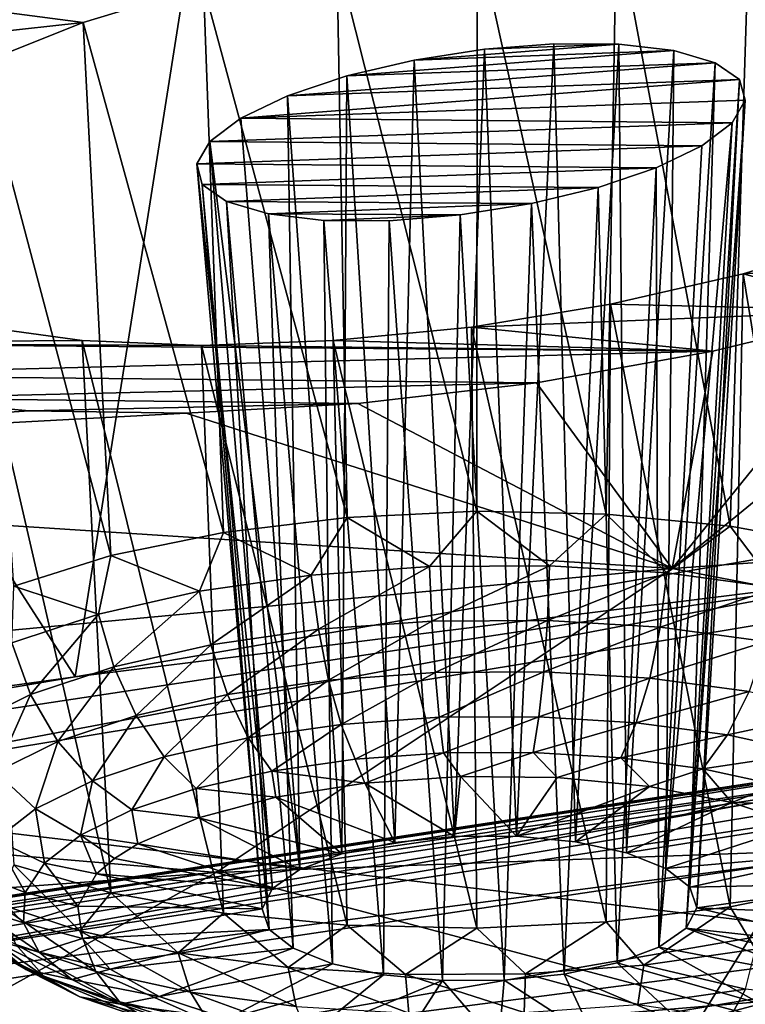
# Model space of a CAD drawing. Header units: metres. Extents: x -106 to 264, y -111 to 81.
# Tile 156 of 256: x 225.1 to 226.77, y -2.89 to -0.63. Entities that reach past the tile are written whole.
import ezdxf

# ---------------------------------------------------------------- set-up
doc = ezdxf.new("R2010")
doc.units = ezdxf.units.M
doc.layers.add('solid_20422013', color=7, linetype='CONTINUOUS')

msp = doc.modelspace()

# ---------------------------------------------------------------- linework, layer by layer
at = {"layer": 'solid_20422013'}
for points in [[(229.982254, 4.295594, 246.736923), (226.113052, 3.487961, 248.982224), (229.857941, -1.339453, 253.813431)], [(226.113052, 3.487961, 248.982224), (222.055222, 2.794647, 250.909988), (225.224579, -2.14001, 256.037048)], [(226.113052, 3.487961, 248.982224), (225.224579, -2.14001, 256.037048), (229.857941, -1.339453, 253.813431)], [(222.055222, 2.794647, 250.909988), (220.405807, -2.803191, 257.87912), (225.224579, -2.14001, 256.037048)], [(226.44574, -1.766056, 205.069519), (226.14856, -0.429081, 205.412811), (226.46933, -0.397801, 205.461548)], [(226.730392, -1.793454, 205.157959), (226.44574, -1.766056, 205.069519), (226.46933, -0.397801, 205.461548)], [(226.730392, -1.793454, 205.157959), (226.46933, -0.397801, 205.461548), (226.774582, -0.386987, 205.573364)], [(226.989609, -1.840303, 205.300156), (226.730392, -1.793454, 205.157959), (226.774582, -0.386987, 205.573364)], [(226.148071, -1.759307, 205.038696), (225.826233, -0.481771, 205.429382), (226.14856, -0.429081, 205.412811)], [(226.44574, -1.766056, 205.069519), (226.148071, -1.759307, 205.038696), (226.14856, -0.429081, 205.412811)], [(225.850403, -1.773501, 205.066849), (225.519821, -0.551353, 205.51062), (225.826233, -0.481771, 205.429382)], [(226.148071, -1.759307, 205.038696), (225.850403, -1.773501, 205.066849), (225.826233, -0.481771, 205.429382)], [(225.519821, -0.551353, 205.51062), (225.24324, -0.635343, 205.651154), (224.884796, -0.588306, 205.3452)], [(225.56575, -1.808018, 205.152756), (225.24324, -0.635343, 205.651154), (225.519821, -0.551353, 205.51062)], [(225.850403, -1.773501, 205.066849), (225.56575, -1.808018, 205.152756), (225.519821, -0.551353, 205.51062)], [(225.24324, -0.635343, 205.651154), (224.614471, -0.704457, 205.593369), (224.884796, -0.588306, 205.3452)], [(225.24324, -0.635343, 205.651154), (225.006729, -0.729692, 205.844681), (224.614471, -0.704457, 205.593369)], [(225.306534, -1.861349, 205.292633), (225.006729, -0.729692, 205.844681), (225.24324, -0.635343, 205.651154)], [(225.56575, -1.808018, 205.152756), (225.306534, -1.861349, 205.292633), (225.24324, -0.635343, 205.651154)], [(226.601196, -0.699816, 206.483963), (225.849258, -0.758348, 206.317017), (226.004349, -0.721806, 206.271912)], [(226.696075, -0.727804, 206.619217), (225.849258, -0.758348, 206.317017), (226.601196, -0.699816, 206.483963)], [(226.474442, -0.685016, 206.375809), (226.004349, -0.721806, 206.271912), (226.165817, -0.696648, 206.267136)], [(226.601196, -0.699816, 206.483963), (226.004349, -0.721806, 206.271912), (226.474442, -0.685016, 206.375809)], [(226.165817, -0.696648, 206.267136), (226.004349, -0.721806, 206.271912), (226.097168, -2.506812, 205.765533)], [(226.165817, -0.696648, 206.267136), (226.097168, -2.506812, 205.765533), (226.23941, -2.506394, 205.770004)], [(226.325348, -0.684077, 206.302063), (226.165817, -0.696648, 206.267136), (226.23941, -2.506394, 205.770004)], [(226.474442, -0.685016, 206.375809), (226.165817, -0.696648, 206.267136), (226.325348, -0.684077, 206.302063)], [(226.325348, -0.684077, 206.302063), (226.23941, -2.506394, 205.770004), (226.374756, -2.519419, 205.812042)], [(226.474442, -0.685016, 206.375809), (226.325348, -0.684077, 206.302063), (226.374756, -2.519419, 205.812042)], [(226.474442, -0.685016, 206.375809), (226.374756, -2.519419, 205.812042), (226.492218, -2.544835, 205.888275)], [(226.601196, -0.699816, 206.483963), (226.474442, -0.685016, 206.375809), (226.492218, -2.544835, 205.888275)], [(226.601196, -0.699816, 206.483963), (226.492218, -2.544835, 205.888275), (226.582291, -2.58058, 205.992493)], [(226.696075, -0.727804, 206.619217), (226.601196, -0.699816, 206.483963), (226.582291, -2.58058, 205.992493)], [(226.004349, -0.721806, 206.271912), (225.849258, -0.758348, 206.317017), (225.959549, -2.520641, 205.799011)], [(226.004349, -0.721806, 206.271912), (225.959549, -2.520641, 205.799011), (226.097168, -2.506812, 205.765533)], [(225.306534, -1.861349, 205.292633), (225.084091, -1.931164, 205.480377), (225.006729, -0.729692, 205.844681)], [(226.696075, -0.727804, 206.619217), (225.712952, -0.80409, 206.400009), (225.849258, -0.758348, 206.317017)], [(226.752014, -0.766671, 206.771988), (225.712952, -0.80409, 206.400009), (226.696075, -0.727804, 206.619217)], [(226.696075, -0.727804, 206.619217), (226.582291, -2.58058, 205.992493), (226.63768, -2.62376, 206.116272)], [(226.752014, -0.766671, 206.771988), (226.696075, -0.727804, 206.619217), (226.63768, -2.62376, 206.116272)], [(226.752014, -0.766671, 206.771988), (225.60553, -0.855087, 206.515167), (225.712952, -0.80409, 206.400009)], [(226.765076, -0.814136, 206.930679), (225.60553, -0.855087, 206.515167), (226.752014, -0.766671, 206.771988)], [(225.849258, -0.758348, 206.317017), (225.712952, -0.80409, 206.400009), (225.837677, -2.546761, 205.867722)], [(225.849258, -0.758348, 206.317017), (225.837677, -2.546761, 205.867722), (225.959549, -2.520641, 205.799011)], [(226.752014, -0.766671, 206.771988), (226.63768, -2.62376, 206.116272), (226.6539, -2.670876, 206.249573)], [(226.765076, -0.814136, 206.930679), (226.752014, -0.766671, 206.771988), (226.6539, -2.670876, 206.249573)], [(225.712952, -0.80409, 206.400009), (225.60553, -0.855087, 206.515167), (225.741455, -2.583055, 205.966095)], [(226.734955, -0.865895, 207.084824), (225.60553, -0.855087, 206.515167), (226.765076, -0.814136, 206.930679)], [(225.712952, -0.80409, 206.400009), (225.741455, -2.583055, 205.966095), (225.837677, -2.546761, 205.867722)], [(226.765076, -0.814136, 206.930679), (226.6539, -2.670876, 206.249573), (226.629623, -2.718111, 206.381607)], [(226.734955, -0.865895, 207.084824), (226.765076, -0.814136, 206.930679), (226.629623, -2.718111, 206.381607)], [(225.60553, -0.855087, 206.515167), (225.534225, -0.909034, 206.654633), (225.741455, -2.583055, 205.966095)], [(226.734955, -0.865895, 207.084824), (225.534225, -0.909034, 206.654633), (225.60553, -0.855087, 206.515167)], [(226.665192, -0.918911, 207.222015), (225.534225, -0.909034, 206.654633), (226.734955, -0.865895, 207.084824)], [(226.734955, -0.865895, 207.084824), (226.629623, -2.718111, 206.381607), (226.566833, -2.761638, 206.501678)], [(226.665192, -0.918911, 207.222015), (226.734955, -0.865895, 207.084824), (226.566833, -2.761638, 206.501678)], [(225.504166, -0.960383, 206.807129), (225.678665, -2.626582, 206.086166), (225.534225, -0.909034, 206.654633)], [(226.665192, -0.918911, 207.222015), (225.504166, -0.960383, 206.807129), (225.534225, -0.909034, 206.654633)], [(226.665192, -0.918911, 207.222015), (226.560089, -0.96939, 207.336258), (225.504166, -0.960383, 206.807129)], [(225.534225, -0.909034, 206.654633), (225.678665, -2.626582, 206.086166), (225.741455, -2.583055, 205.966095)], [(226.665192, -0.918911, 207.222015), (226.566833, -2.761638, 206.501678), (226.560089, -0.96939, 207.336258)], [(225.504166, -0.960383, 206.807129), (225.654388, -2.673817, 206.218201), (225.678665, -2.626582, 206.086166)], [(225.516739, -1.007804, 206.965454), (225.654388, -2.673817, 206.218201), (225.504166, -0.960383, 206.807129)], [(226.560089, -0.96939, 207.336258), (225.516739, -1.007804, 206.965454), (225.504166, -0.960383, 206.807129)], [(226.560089, -0.96939, 207.336258), (226.426743, -1.014807, 207.419327), (225.516739, -1.007804, 206.965454)], [(226.560089, -0.96939, 207.336258), (226.470612, -2.797932, 206.600052), (226.426743, -1.014807, 207.419327)], [(226.560089, -0.96939, 207.336258), (226.566833, -2.761638, 206.501678), (226.470612, -2.797932, 206.600052)], [(225.516739, -1.007804, 206.965454), (225.670609, -2.720933, 206.351501), (225.654388, -2.673817, 206.218201)], [(225.572906, -1.047192, 207.119843), (225.670609, -2.720933, 206.351501), (225.516739, -1.007804, 206.965454)], [(226.426743, -1.014807, 207.419327), (225.572906, -1.047192, 207.119843), (225.516739, -1.007804, 206.965454)], [(226.426743, -1.014807, 207.419327), (226.273438, -1.051715, 207.466049), (225.572906, -1.047192, 207.119843)], [(226.426743, -1.014807, 207.419327), (226.348755, -2.824052, 206.668762), (226.273438, -1.051715, 207.466049)], [(226.426743, -1.014807, 207.419327), (226.470612, -2.797932, 206.600052), (226.348755, -2.824052, 206.668762)], [(225.572906, -1.047192, 207.119843), (225.725998, -2.764113, 206.475281), (225.670609, -2.720933, 206.351501)], [(225.669174, -1.075627, 207.256668), (225.725998, -2.764113, 206.475281), (225.572906, -1.047192, 207.119843)], [(226.273438, -1.051715, 207.466049), (225.669174, -1.075627, 207.256668), (225.572906, -1.047192, 207.119843)], [(226.273438, -1.051715, 207.466049), (226.109573, -1.077923, 207.472733), (225.669174, -1.075627, 207.256668)], [(226.273438, -1.051715, 207.466049), (226.211121, -2.837881, 206.70224), (226.109573, -1.077923, 207.472733)], [(226.273438, -1.051715, 207.466049), (226.348755, -2.824052, 206.668762), (226.211121, -2.837881, 206.70224)], [(225.669174, -1.075627, 207.256668), (225.816086, -2.799858, 206.579498), (225.725998, -2.764113, 206.475281)], [(225.796646, -1.090377, 207.364777), (225.816086, -2.799858, 206.579498), (225.669174, -1.075627, 207.256668)], [(226.109573, -1.077923, 207.472733), (225.796646, -1.090377, 207.364777), (225.669174, -1.075627, 207.256668)], [(226.109573, -1.077923, 207.472733), (225.946762, -1.091119, 207.438278), (225.796646, -1.090377, 207.364777)], [(226.109573, -1.077923, 207.472733), (226.068878, -2.838299, 206.697769), (225.946762, -1.091119, 207.438278)], [(226.109573, -1.077923, 207.472733), (226.211121, -2.837881, 206.70224), (226.068878, -2.838299, 206.697769)], [(225.796646, -1.090377, 207.364777), (225.933548, -2.825274, 206.655716), (225.816086, -2.799858, 206.579498)], [(225.946762, -1.091119, 207.438278), (225.933548, -2.825274, 206.655716), (225.796646, -1.090377, 207.364777)], [(225.946762, -1.091119, 207.438278), (226.068878, -2.838299, 206.697769), (225.933548, -2.825274, 206.655716)], [(226.760727, -1.213538, 208.23909), (227.038345, -1.128996, 208.098969), (227.4841, -1.165547, 208.450104)], [(226.989532, -2.615662, 207.483307), (227.038345, -1.128996, 208.098969), (226.760727, -1.213538, 208.23909)], [(226.597443, -1.890571, 210.461258), (227.4841, -1.165547, 208.450104), (230.67099, -1.603779, 211.822327)], [(227.07753, -1.29793, 208.683121), (227.4841, -1.165547, 208.450104), (226.597443, -1.890571, 210.461258)], [(226.760727, -1.213538, 208.23909), (227.4841, -1.165547, 208.450104), (227.07753, -1.29793, 208.683121)], [(226.45517, -1.283112, 208.319366), (226.760727, -1.213538, 208.23909), (227.07753, -1.29793, 208.683121)], [(226.730316, -2.668993, 207.623184), (226.760727, -1.213538, 208.23909), (226.45517, -1.283112, 208.319366)], [(226.730316, -2.668993, 207.623184), (226.989532, -2.615662, 207.483307), (226.760727, -1.213538, 208.23909)], [(226.135483, -1.335661, 208.335358), (226.45517, -1.283112, 208.319366), (227.07753, -1.29793, 208.683121)], [(226.445663, -2.70351, 207.709076), (226.45517, -1.283112, 208.319366), (226.135483, -1.335661, 208.335358)], [(226.445663, -2.70351, 207.709076), (226.730316, -2.668993, 207.623184), (226.45517, -1.283112, 208.319366)], [(226.135483, -1.335661, 208.335358), (227.07753, -1.29793, 208.683121), (226.69101, -1.391233, 208.799423)], [(226.69101, -1.391233, 208.799423), (227.07753, -1.29793, 208.683121), (226.597443, -1.890571, 210.461258)], [(225.00592, -1.334706, 207.797302), (225.241013, -1.366377, 208.012115), (224.34874, -1.373067, 207.626846)], [(225.306458, -2.636708, 207.475784), (225.241013, -1.366377, 208.012115), (225.00592, -1.334706, 207.797302)], [(225.084045, -2.572456, 207.286041), (225.306458, -2.636708, 207.475784), (225.00592, -1.334706, 207.797302)], [(225.817719, -1.366965, 208.28743), (226.135483, -1.335661, 208.335358), (226.69101, -1.391233, 208.799423)], [(226.147995, -2.717704, 207.737228), (226.135483, -1.335661, 208.335358), (225.817719, -1.366965, 208.28743)], [(226.147995, -2.717704, 207.737228), (226.445663, -2.70351, 207.709076), (226.135483, -1.335661, 208.335358)], [(229.857941, -1.339453, 253.813431), (225.224579, -2.14001, 256.037048), (227.097595, -1.907118, 255.256561)], [(225.241013, -1.366377, 208.012115), (225.515564, -1.377965, 208.177719), (224.34874, -1.373067, 207.626846)], [(224.34874, -1.373067, 207.626846), (226.69101, -1.391233, 208.799423), (224.544907, -1.44595, 207.954605)], [(225.515564, -1.377965, 208.177719), (226.69101, -1.391233, 208.799423), (224.34874, -1.373067, 207.626846)], [(225.565674, -2.683557, 207.617981), (225.515564, -1.377965, 208.177719), (225.241013, -1.366377, 208.012115)], [(225.306458, -2.636708, 207.475784), (225.565674, -2.683557, 207.617981), (225.241013, -1.366377, 208.012115)], [(225.515564, -1.377965, 208.177719), (225.817719, -1.366965, 208.28743), (226.69101, -1.391233, 208.799423)], [(225.850327, -2.710955, 207.706406), (225.817719, -1.366965, 208.28743), (225.515564, -1.377965, 208.177719)], [(225.565674, -2.683557, 207.617981), (225.850327, -2.710955, 207.706406), (225.515564, -1.377965, 208.177719)], [(225.850327, -2.710955, 207.706406), (226.147995, -2.717704, 207.737228), (225.817719, -1.366965, 208.28743)], [(224.544907, -1.44595, 207.954605), (226.69101, -1.391233, 208.799423), (226.28511, -1.463678, 208.83931)], [(226.28511, -1.463678, 208.83931), (226.69101, -1.391233, 208.799423), (226.597443, -1.890571, 210.461258)], [(224.544907, -1.44595, 207.954605), (226.28511, -1.463678, 208.83931), (224.802277, -1.498894, 208.247238)], [(224.802277, -1.498894, 208.247238), (226.28511, -1.463678, 208.83931), (225.874863, -1.51129, 208.797119)], [(225.874863, -1.51129, 208.797119), (226.28511, -1.463678, 208.83931), (226.597443, -1.890571, 210.461258)], [(224.802277, -1.498894, 208.247238), (225.118835, -1.528435, 208.49263), (223.082336, -1.663555, 208.036484)], [(224.802277, -1.498894, 208.247238), (225.874863, -1.51129, 208.797119), (225.118835, -1.528435, 208.49263)], [(225.118835, -1.528435, 208.49263), (225.874863, -1.51129, 208.797119), (225.479599, -1.533599, 208.680878)], [(225.479599, -1.533599, 208.680878), (225.874863, -1.51129, 208.797119), (226.597443, -1.890571, 210.461258)], [(225.118835, -1.528435, 208.49263), (225.479599, -1.533599, 208.680878), (223.082336, -1.663555, 208.036484)], [(225.479599, -1.533599, 208.680878), (226.597443, -1.890571, 210.461258), (223.082336, -1.663555, 208.036484)], [(226.597443, -1.890571, 210.461258), (230.67099, -1.603779, 211.822327), (229.458374, -2.447393, 214.165588)], [(222.18161, -2.303173, 209.81311), (223.082336, -1.663555, 208.036484), (226.597443, -1.890571, 210.461258)], [(224.389587, -2.418273, 256.486542), (227.702652, -2.811201, 254.673203), (228.899002, -1.672771, 254.415833)], [(224.389587, -2.418273, 256.486542), (228.899002, -1.672771, 254.415833), (227.097595, -1.907118, 255.256561)], [(226.039276, -1.88638, 205.023758), (225.850403, -1.773501, 205.066849), (226.148071, -1.759307, 205.038696)], [(226.315155, -1.884743, 205.030106), (226.039276, -1.88638, 205.023758), (226.148071, -1.759307, 205.038696)], [(226.315155, -1.884743, 205.030106), (226.148071, -1.759307, 205.038696), (226.44574, -1.766056, 205.069519)], [(225.767624, -1.906013, 205.068268), (225.56575, -1.808018, 205.152756), (225.850403, -1.773501, 205.066849)], [(226.039276, -1.88638, 205.023758), (225.767624, -1.906013, 205.068268), (225.850403, -1.773501, 205.066849)], [(226.584671, -1.901166, 205.087036), (226.315155, -1.884743, 205.030106), (226.44574, -1.766056, 205.069519)], [(226.584671, -1.901166, 205.087036), (226.44574, -1.766056, 205.069519), (226.730392, -1.793454, 205.157959)], [(225.510666, -1.942887, 205.161896), (225.306534, -1.861349, 205.292633), (225.56575, -1.808018, 205.152756)], [(225.767624, -1.906013, 205.068268), (225.510666, -1.942887, 205.161896), (225.56575, -1.808018, 205.152756)], [(226.837479, -1.935017, 205.192383), (226.584671, -1.901166, 205.087036), (226.730392, -1.793454, 205.157959)], [(226.837479, -1.935017, 205.192383), (226.730392, -1.793454, 205.157959), (226.989609, -1.840303, 205.300156)], [(225.278275, -1.995587, 205.301056), (225.084091, -1.931164, 205.480377), (225.306534, -1.861349, 205.292633)], [(225.510666, -1.942887, 205.161896), (225.278275, -1.995587, 205.301056), (225.306534, -1.861349, 205.292633)], [(222.18161, -2.303173, 209.81311), (226.597443, -1.890571, 210.461258), (225.548752, -2.589958, 212.40387)], [(225.548752, -2.589958, 212.40387), (226.597443, -1.890571, 210.461258), (229.458374, -2.447393, 214.165588)], [(225.78392, -2.030699, 205.079575), (225.767624, -1.906013, 205.068268), (226.039276, -1.88638, 205.023758)], [(226.045059, -2.011825, 205.036789), (225.78392, -2.030699, 205.079575), (226.039276, -1.88638, 205.023758)], [(226.045059, -2.011825, 205.036789), (226.039276, -1.88638, 205.023758), (226.315155, -1.884743, 205.030106)], [(226.310272, -2.010252, 205.042877), (226.045059, -2.011825, 205.036789), (226.315155, -1.884743, 205.030106)], [(226.310272, -2.010252, 205.042877), (226.315155, -1.884743, 205.030106), (226.584671, -1.901166, 205.087036)], [(226.569366, -2.02604, 205.097626), (226.310272, -2.010252, 205.042877), (226.584671, -1.901166, 205.087036)], [(226.569366, -2.02604, 205.097626), (226.584671, -1.901166, 205.087036), (226.837479, -1.935017, 205.192383)], [(224.389587, -2.418273, 256.486542), (227.097595, -1.907118, 255.256561), (222.436707, -2.612883, 257.216919)], [(225.224579, -2.14001, 256.037048), (222.436707, -2.612883, 257.216919), (227.097595, -1.907118, 255.256561)], [(225.536896, -2.066148, 205.169586), (225.510666, -1.942887, 205.161896), (225.767624, -1.906013, 205.068268)], [(225.78392, -2.030699, 205.079575), (225.536896, -2.066148, 205.169586), (225.767624, -1.906013, 205.068268)], [(225.278275, -1.995587, 205.301056), (225.079361, -2.062085, 205.480408), (225.084091, -1.931164, 205.480377)], [(225.313477, -2.11681, 205.30336), (225.278275, -1.995587, 205.301056), (225.510666, -1.942887, 205.161896)], [(225.536896, -2.066148, 205.169586), (225.313477, -2.11681, 205.30336), (225.510666, -1.942887, 205.161896)], [(226.812408, -2.058582, 205.198883), (226.569366, -2.02604, 205.097626), (226.837479, -1.935017, 205.192383)], [(225.122253, -2.180737, 205.475769), (225.079361, -2.062085, 205.480408), (225.278275, -1.995587, 205.301056)], [(225.313477, -2.11681, 205.30336), (225.122253, -2.180737, 205.475769), (225.278275, -1.995587, 205.301056)], [(225.807236, -2.147659, 205.120987), (225.78392, -2.030699, 205.079575), (226.045059, -2.011825, 205.036789)], [(226.052704, -2.129918, 205.08078), (225.807236, -2.147659, 205.120987), (226.045059, -2.011825, 205.036789)], [(226.052704, -2.129918, 205.08078), (226.045059, -2.011825, 205.036789), (226.310272, -2.010252, 205.042877)], [(226.302002, -2.128439, 205.086502), (226.052704, -2.129918, 205.08078), (226.310272, -2.010252, 205.042877)], [(226.302002, -2.128439, 205.086502), (226.310272, -2.010252, 205.042877), (226.569366, -2.02604, 205.097626)], [(225.575043, -2.18098, 205.205597), (225.536896, -2.066148, 205.169586), (225.78392, -2.030699, 205.079575)], [(225.807236, -2.147659, 205.120987), (225.575043, -2.18098, 205.205597), (225.78392, -2.030699, 205.079575)], [(226.545563, -2.143279, 205.137955), (226.302002, -2.128439, 205.086502), (226.569366, -2.02604, 205.097626)], [(226.545563, -2.143279, 205.137955), (226.569366, -2.02604, 205.097626), (226.812408, -2.058582, 205.198883)], [(229.211319, -2.059223, 254.846924), (224.653595, -2.813278, 256.941376), (227.998611, -3.594826, 256.938751)], [(227.403427, -2.318451, 255.638397), (224.653595, -2.813278, 256.941376), (229.211319, -2.059223, 254.846924)], [(226.774002, -2.173868, 205.233154), (226.545563, -2.143279, 205.137955), (226.812408, -2.058582, 205.198883)], [(225.122253, -2.180737, 205.475769), (224.970566, -2.255475, 205.680191), (225.079361, -2.062085, 205.480408)], [(225.365036, -2.228601, 205.331345), (225.313477, -2.11681, 205.30336), (225.536896, -2.066148, 205.169586)], [(225.575043, -2.18098, 205.205597), (225.365036, -2.228601, 205.331345), (225.536896, -2.066148, 205.169586)], [(225.185287, -2.288692, 205.493408), (225.122253, -2.180737, 205.475769), (225.313477, -2.11681, 205.30336)], [(225.365036, -2.228601, 205.331345), (225.185287, -2.288692, 205.493408), (225.313477, -2.11681, 205.30336)], [(225.224579, -2.14001, 256.037048), (220.405807, -2.803191, 257.87912), (222.436707, -2.612883, 257.216919)], [(225.622696, -2.280063, 205.267654), (225.575043, -2.18098, 205.205597), (225.807236, -2.147659, 205.120987)], [(225.836121, -2.249436, 205.189896), (225.622696, -2.280063, 205.267654), (225.807236, -2.147659, 205.120987)], [(225.836121, -2.249436, 205.189896), (225.807236, -2.147659, 205.120987), (226.052704, -2.129918, 205.08078)], [(226.061737, -2.23313, 205.152924), (225.836121, -2.249436, 205.189896), (226.052704, -2.129918, 205.08078)], [(226.061737, -2.23313, 205.152924), (226.052704, -2.129918, 205.08078), (226.302002, -2.128439, 205.086502)], [(226.290894, -2.23177, 205.158188), (226.061737, -2.23313, 205.152924), (226.302002, -2.128439, 205.086502)], [(226.290894, -2.23177, 205.158188), (226.302002, -2.128439, 205.086502), (226.545563, -2.143279, 205.137955)], [(226.51474, -2.24541, 205.205475), (226.290894, -2.23177, 205.158188), (226.545563, -2.143279, 205.137955)], [(226.51474, -2.24541, 205.205475), (226.545563, -2.143279, 205.137955), (226.774002, -2.173868, 205.233154)], [(225.042709, -2.358944, 205.685562), (224.970566, -2.255475, 205.680191), (225.122253, -2.180737, 205.475769)], [(225.185287, -2.288692, 205.493408), (225.042709, -2.358944, 205.685562), (225.122253, -2.180737, 205.475769)], [(225.429672, -2.323834, 205.38324), (225.365036, -2.228601, 205.331345), (225.575043, -2.18098, 205.205597)], [(225.622696, -2.280063, 205.267654), (225.429672, -2.323834, 205.38324), (225.575043, -2.18098, 205.205597)], [(226.724716, -2.273526, 205.292984), (226.51474, -2.24541, 205.205475), (226.774002, -2.173868, 205.233154)], [(226.724716, -2.273526, 205.292984), (226.774002, -2.173868, 205.233154), (226.978561, -2.21903, 205.368423)], [(229.729935, -2.228641, 253.055084), (225.117172, -3.028003, 255.275406), (228.72052, -2.559574, 253.531464)], [(227.702652, -2.811201, 254.673203), (225.117172, -3.028003, 255.275406), (229.729935, -2.228641, 253.055084)], [(225.264465, -2.379067, 205.532196), (225.185287, -2.288692, 205.493408), (225.365036, -2.228601, 205.331345)], [(225.429672, -2.323834, 205.38324), (225.264465, -2.379067, 205.532196), (225.365036, -2.228601, 205.331345)], [(225.868729, -2.329541, 205.281876), (225.836121, -2.249436, 205.189896), (226.061737, -2.23313, 205.152924)], [(226.071594, -2.314878, 205.248627), (225.868729, -2.329541, 205.281876), (226.061737, -2.23313, 205.152924)], [(226.071594, -2.314878, 205.248627), (226.061737, -2.23313, 205.152924), (226.290894, -2.23177, 205.158188)], [(226.277618, -2.313656, 205.253372), (226.071594, -2.314878, 205.248627), (226.290894, -2.23177, 205.158188)], [(226.277618, -2.313656, 205.253372), (226.290894, -2.23177, 205.158188), (226.51474, -2.24541, 205.205475)], [(226.91275, -2.315037, 205.417313), (226.724716, -2.273526, 205.292984), (226.978561, -2.21903, 205.368423)], [(225.676819, -2.357079, 205.351791), (225.622696, -2.280063, 205.267654), (225.836121, -2.249436, 205.189896)], [(225.868729, -2.329541, 205.281876), (225.676819, -2.357079, 205.351791), (225.836121, -2.249436, 205.189896)], [(226.478912, -2.325921, 205.295883), (226.277618, -2.313656, 205.253372), (226.51474, -2.24541, 205.205475)], [(226.478912, -2.325921, 205.295883), (226.51474, -2.24541, 205.205475), (226.724716, -2.273526, 205.292984)], [(225.503265, -2.396436, 205.455719), (225.429672, -2.323834, 205.38324), (225.622696, -2.280063, 205.267654)], [(225.676819, -2.357079, 205.351791), (225.503265, -2.396436, 205.455719), (225.622696, -2.280063, 205.267654)], [(226.667709, -2.351202, 205.374557), (226.478912, -2.325921, 205.295883), (226.724716, -2.273526, 205.292984)], [(226.667709, -2.351202, 205.374557), (226.724716, -2.273526, 205.292984), (226.91275, -2.315037, 205.417313)], [(221.12674, -2.915158, 211.512985), (222.18161, -2.303173, 209.81311), (225.548752, -2.589958, 212.40387)], [(222.59404, -3.058925, 257.356781), (222.620972, -3.018861, 257.443054), (227.318939, -2.306028, 255.463089)], [(227.286438, -2.34694, 255.379181), (222.59404, -3.058925, 257.356781), (227.318939, -2.306028, 255.463089)], [(222.620972, -3.018861, 257.443054), (222.654465, -3.010064, 257.535645), (227.359406, -2.296175, 255.552734)], [(227.318939, -2.306028, 255.463089), (222.620972, -3.018861, 257.443054), (227.359406, -2.296175, 255.552734)], [(227.359406, -2.296175, 255.552734), (222.654465, -3.010064, 257.535645), (227.403427, -2.318451, 255.638397)], [(225.133408, -2.443638, 205.708817), (225.042709, -2.358944, 205.685562), (225.185287, -2.288692, 205.493408)], [(225.264465, -2.379067, 205.532196), (225.133408, -2.443638, 205.708817), (225.185287, -2.288692, 205.493408)], [(222.654465, -3.010064, 257.535645), (222.690918, -3.033488, 257.624481), (227.403427, -2.318451, 255.638397)], [(227.403427, -2.318451, 255.638397), (222.690918, -3.033488, 257.624481), (224.653595, -2.813278, 256.941376)], [(225.354706, -2.446099, 205.589661), (225.264465, -2.379067, 205.532196), (225.429672, -2.323834, 205.38324)], [(225.503265, -2.396436, 205.455719), (225.354706, -2.446099, 205.589661), (225.429672, -2.323834, 205.38324)], [(225.890594, -2.384176, 205.394257), (225.676819, -2.357079, 205.351791), (225.868729, -2.329541, 205.281876)], [(225.890594, -2.384176, 205.394257), (225.868729, -2.329541, 205.281876), (226.071594, -2.314878, 205.248627)], [(226.11055, -2.368941, 205.360092), (225.890594, -2.384176, 205.394257), (226.071594, -2.314878, 205.248627)], [(226.11055, -2.368941, 205.360092), (226.071594, -2.314878, 205.248627), (226.277618, -2.313656, 205.253372)], [(226.333023, -2.371645, 205.376526), (226.11055, -2.368941, 205.360092), (226.277618, -2.313656, 205.253372)], [(226.333023, -2.371645, 205.376526), (226.277618, -2.313656, 205.253372), (226.478912, -2.325921, 205.295883)], [(226.54512, -2.39213, 205.442627), (226.333023, -2.371645, 205.376526), (226.478912, -2.325921, 205.295883)], [(226.54512, -2.39213, 205.442627), (226.478912, -2.325921, 205.295883), (226.667709, -2.351202, 205.374557)], [(226.836777, -2.388526, 205.486359), (226.667709, -2.351202, 205.374557), (226.91275, -2.315037, 205.417313)], [(222.57663, -3.125905, 257.286224), (222.59404, -3.058925, 257.356781), (227.286438, -2.34694, 255.379181)], [(227.265411, -2.414469, 255.31012), (222.57663, -3.125905, 257.286224), (227.286438, -2.34694, 255.379181)], [(226.734528, -2.429206, 205.554535), (226.54512, -2.39213, 205.442627), (226.667709, -2.351202, 205.374557)], [(226.734528, -2.429206, 205.554535), (226.667709, -2.351202, 205.374557), (226.836777, -2.388526, 205.486359)], [(225.133408, -2.443638, 205.708817), (225.04155, -2.515067, 205.906296), (225.042709, -2.358944, 205.685562)], [(225.685959, -2.416464, 205.477051), (225.503265, -2.396436, 205.455719), (225.676819, -2.357079, 205.351791)], [(225.890594, -2.384176, 205.394257), (225.685959, -2.416464, 205.477051), (225.676819, -2.357079, 205.351791)], [(226.097168, -2.506812, 205.765533), (225.890594, -2.384176, 205.394257), (226.11055, -2.368941, 205.360092)], [(226.23941, -2.506394, 205.770004), (226.097168, -2.506812, 205.765533), (226.11055, -2.368941, 205.360092)], [(226.23941, -2.506394, 205.770004), (226.11055, -2.368941, 205.360092), (226.333023, -2.371645, 205.376526)], [(226.23941, -2.506394, 205.770004), (226.333023, -2.371645, 205.376526), (226.54512, -2.39213, 205.442627)], [(225.236877, -2.504158, 205.748459), (225.133408, -2.443638, 205.708817), (225.264465, -2.379067, 205.532196)], [(225.354706, -2.446099, 205.589661), (225.236877, -2.504158, 205.748459), (225.264465, -2.379067, 205.532196)], [(225.508499, -2.463931, 205.603668), (225.354706, -2.446099, 205.589661), (225.503265, -2.396436, 205.455719)], [(225.685959, -2.416464, 205.477051), (225.508499, -2.463931, 205.603668), (225.503265, -2.396436, 205.455719)], [(225.959549, -2.520641, 205.799011), (225.685959, -2.416464, 205.477051), (225.890594, -2.384176, 205.394257)], [(226.097168, -2.506812, 205.765533), (225.959549, -2.520641, 205.799011), (225.890594, -2.384176, 205.394257)], [(226.374756, -2.519419, 205.812042), (226.23941, -2.506394, 205.770004), (226.54512, -2.39213, 205.442627)], [(226.374756, -2.519419, 205.812042), (226.54512, -2.39213, 205.442627), (226.734528, -2.429206, 205.554535)], [(226.734528, -2.429206, 205.554535), (226.836777, -2.388526, 205.486359), (226.979599, -2.43646, 205.626999)], [(226.885284, -2.563741, 255.437195), (222.57663, -3.125905, 257.286224), (227.265411, -2.414469, 255.31012)], [(224.389587, -2.418273, 256.486542), (222.948135, -3.550294, 256.726105), (225.347061, -3.19818, 255.748077)], [(224.389587, -2.418273, 256.486542), (225.347061, -3.19818, 255.748077), (227.702652, -2.811201, 254.673203)], [(225.837677, -2.546761, 205.867722), (225.508499, -2.463931, 205.603668), (225.685959, -2.416464, 205.477051)], [(225.959549, -2.520641, 205.799011), (225.837677, -2.546761, 205.867722), (225.685959, -2.416464, 205.477051)], [(231.031021, -2.409003, 253.113235), (226.469498, -3.235606, 255.409225), (226.885284, -2.563741, 255.437195)], [(228.72052, -2.559574, 253.531464), (226.469498, -3.235606, 255.409225), (231.031021, -2.409003, 253.113235)], [(225.154282, -2.568384, 205.926025), (225.04155, -2.515067, 205.906296), (225.133408, -2.443638, 205.708817)], [(225.236877, -2.504158, 205.748459), (225.154282, -2.568384, 205.926025), (225.133408, -2.443638, 205.708817)], [(226.492218, -2.544835, 205.888275), (226.374756, -2.519419, 205.812042), (226.734528, -2.429206, 205.554535)], [(226.492218, -2.544835, 205.888275), (226.734528, -2.429206, 205.554535), (226.890244, -2.480723, 205.705765)], [(226.890244, -2.480723, 205.705765), (226.734528, -2.429206, 205.554535), (226.979599, -2.43646, 205.626999)], [(225.36853, -2.523823, 205.766739), (225.236877, -2.504158, 205.748459), (225.354706, -2.446099, 205.589661)], [(225.508499, -2.463931, 205.603668), (225.36853, -2.523823, 205.766739), (225.354706, -2.446099, 205.589661)], [(225.741455, -2.583055, 205.966095), (225.36853, -2.523823, 205.766739), (225.508499, -2.463931, 205.603668)], [(225.837677, -2.546761, 205.867722), (225.741455, -2.583055, 205.966095), (225.508499, -2.463931, 205.603668)], [(225.548752, -2.589958, 212.40387), (229.458374, -2.447393, 214.165588), (228.043945, -3.254151, 216.406479)], [(226.582291, -2.58058, 205.992493), (226.492218, -2.544835, 205.888275), (226.890244, -2.480723, 205.705765)], [(226.582291, -2.58058, 205.992493), (226.890244, -2.480723, 205.705765), (227.00325, -2.543689, 205.887543)], [(225.273651, -2.593197, 205.958313), (225.154282, -2.568384, 205.926025), (225.236877, -2.504158, 205.748459)], [(225.314896, -2.557621, 205.859772), (225.273651, -2.593197, 205.958313), (225.236877, -2.504158, 205.748459)], [(225.36853, -2.523823, 205.766739), (225.314896, -2.557621, 205.859772), (225.236877, -2.504158, 205.748459)], [(225.110107, -2.636308, 206.115524), (224.992432, -2.590609, 206.117035), (225.04155, -2.515067, 205.906296)], [(225.110107, -2.636308, 206.115524), (225.04155, -2.515067, 205.906296), (225.154282, -2.568384, 205.926025)], [(225.678665, -2.626582, 206.086166), (225.314896, -2.557621, 205.859772), (225.36853, -2.523823, 205.766739)], [(225.741455, -2.583055, 205.966095), (225.678665, -2.626582, 206.086166), (225.36853, -2.523823, 205.766739)], [(225.678665, -2.626582, 206.086166), (225.273651, -2.593197, 205.958313), (225.314896, -2.557621, 205.859772)], [(226.63768, -2.62376, 206.116272), (226.582291, -2.58058, 205.992493), (227.00325, -2.543689, 205.887543)], [(226.63768, -2.62376, 206.116272), (227.00325, -2.543689, 205.887543), (227.066956, -2.614448, 206.08931)], [(226.885284, -2.563741, 255.437195), (222.164215, -3.266695, 257.389709), (222.57663, -3.125905, 257.286224)], [(226.469498, -3.235606, 255.409225), (222.164215, -3.266695, 257.389709), (226.885284, -2.563741, 255.437195)], [(224.240372, -3.302574, 255.59523), (226.469498, -3.235606, 255.409225), (228.72052, -2.559574, 253.531464)], [(225.117172, -3.028003, 255.275406), (224.240372, -3.302574, 255.59523), (228.72052, -2.559574, 253.531464)], [(225.044235, -2.66017, 207.16301), (225.235474, -2.724354, 207.351334), (225.084045, -2.572456, 207.286041)], [(225.235474, -2.724354, 207.351334), (225.306458, -2.636708, 207.475784), (225.084045, -2.572456, 207.286041)], [(225.230774, -2.667008, 206.164444), (225.110107, -2.636308, 206.115524), (225.154282, -2.568384, 205.926025)], [(225.230774, -2.667008, 206.164444), (225.154282, -2.568384, 205.926025), (225.273651, -2.593197, 205.958313)], [(221.12674, -2.915158, 211.512985), (225.548752, -2.589958, 212.40387), (224.340103, -3.259069, 214.262405)], [(224.340103, -3.259069, 214.262405), (225.548752, -2.589958, 212.40387), (228.043945, -3.254151, 216.406479)], [(225.106064, -2.705319, 206.309677), (224.98793, -2.667361, 206.332962), (224.992432, -2.590609, 206.117035)], [(225.110107, -2.636308, 206.115524), (225.106064, -2.705319, 206.309677), (224.992432, -2.590609, 206.117035)], [(225.654388, -2.673817, 206.218201), (225.230774, -2.667008, 206.164444), (225.273651, -2.593197, 205.958313)], [(225.678665, -2.626582, 206.086166), (225.654388, -2.673817, 206.218201), (225.273651, -2.593197, 205.958313)], [(226.6539, -2.670876, 206.249573), (226.63768, -2.62376, 206.116272), (227.066956, -2.614448, 206.08931)], [(226.6539, -2.670876, 206.249573), (227.066956, -2.614448, 206.08931), (227.077682, -2.688894, 206.299347)], [(226.788666, -2.766462, 207.531525), (226.989532, -2.615662, 207.483307), (226.730316, -2.668993, 207.623184)], [(225.230774, -2.667008, 206.164444), (225.106064, -2.705319, 206.309677), (225.110107, -2.636308, 206.115524)], [(225.235474, -2.724354, 207.351334), (225.461853, -2.774332, 207.501038), (225.306458, -2.636708, 207.475784)], [(225.461853, -2.774332, 207.501038), (225.565674, -2.683557, 207.617981), (225.306458, -2.636708, 207.475784)], [(225.142288, -2.772766, 206.501022), (225.028214, -2.742372, 206.545776), (224.98793, -2.667361, 206.332962)], [(225.106064, -2.705319, 206.309677), (225.142288, -2.772766, 206.501022), (224.98793, -2.667361, 206.332962)], [(225.272339, -2.817401, 207.274368), (225.235474, -2.724354, 207.351334), (225.044235, -2.66017, 207.16301)], [(225.088486, -2.755698, 207.093338), (225.272339, -2.817401, 207.274368), (225.044235, -2.66017, 207.16301)], [(225.230774, -2.667008, 206.164444), (225.241501, -2.741454, 206.374481), (225.106064, -2.705319, 206.309677)], [(225.654388, -2.673817, 206.218201), (225.241501, -2.741454, 206.374481), (225.230774, -2.667008, 206.164444)], [(226.531708, -2.803336, 207.625153), (226.730316, -2.668993, 207.623184), (226.445663, -2.70351, 207.709076)], [(226.531708, -2.803336, 207.625153), (226.788666, -2.766462, 207.531525), (226.730316, -2.668993, 207.623184)], [(226.6539, -2.670876, 206.249573), (227.034805, -2.762705, 206.505478), (226.629623, -2.718111, 206.381607)], [(226.6539, -2.670876, 206.249573), (227.077682, -2.688894, 206.299347), (227.034805, -2.762705, 206.505478)], [(225.11174, -2.812761, 206.747284), (225.019135, -2.760535, 206.815369), (224.928253, -2.683954, 206.596146)], [(225.028214, -2.742372, 206.545776), (225.11174, -2.812761, 206.747284), (224.928253, -2.683954, 206.596146)], [(225.153564, -2.829143, 207.013885), (225.088486, -2.755698, 207.093338), (224.94548, -2.682709, 206.882141)], [(225.019135, -2.760535, 206.815369), (225.153564, -2.829143, 207.013885), (224.94548, -2.682709, 206.882141)], [(225.654388, -2.673817, 206.218201), (225.670609, -2.720933, 206.351501), (225.241501, -2.741454, 206.374481)], [(225.461853, -2.774332, 207.501038), (225.714661, -2.808183, 207.606369), (225.565674, -2.683557, 207.617981)], [(225.714661, -2.808183, 207.606369), (225.850327, -2.710955, 207.706406), (225.565674, -2.683557, 207.617981)], [(225.241501, -2.741454, 206.374481), (225.142288, -2.772766, 206.501022), (225.106064, -2.705319, 206.309677)], [(225.714661, -2.808183, 207.606369), (225.984192, -2.824606, 207.663315), (225.850327, -2.710955, 207.706406)], [(225.984192, -2.824606, 207.663315), (226.147995, -2.717704, 207.737228), (225.850327, -2.710955, 207.706406)], [(226.260071, -2.822969, 207.669647), (226.445663, -2.70351, 207.709076), (226.147995, -2.717704, 207.737228)], [(226.260071, -2.822969, 207.669647), (226.531708, -2.803336, 207.625153), (226.445663, -2.70351, 207.709076)], [(225.48996, -2.865447, 207.418274), (225.461853, -2.774332, 207.501038), (225.235474, -2.724354, 207.351334)], [(225.272339, -2.817401, 207.274368), (225.48996, -2.865447, 207.418274), (225.235474, -2.724354, 207.351334)], [(225.670609, -2.720933, 206.351501), (225.305206, -2.812214, 206.576248), (225.241501, -2.741454, 206.374481)], [(225.670609, -2.720933, 206.351501), (225.725998, -2.764113, 206.475281), (225.305206, -2.812214, 206.576248)], [(225.984192, -2.824606, 207.663315), (226.260071, -2.822969, 207.669647), (226.147995, -2.717704, 207.737228)], [(226.566833, -2.761638, 206.501678), (226.629623, -2.718111, 206.381607), (226.939926, -2.83208, 206.697052)], [(226.629623, -2.718111, 206.381607), (227.034805, -2.762705, 206.505478), (226.993561, -2.798282, 206.604004)], [(226.629623, -2.718111, 206.381607), (226.993561, -2.798282, 206.604004), (226.939926, -2.83208, 206.697052)], [(225.235291, -2.875822, 206.929749), (225.153564, -2.829143, 207.013885), (225.019135, -2.760535, 206.815369)], [(225.11174, -2.812761, 206.747284), (225.235291, -2.875822, 206.929749), (225.019135, -2.760535, 206.815369)], [(225.217392, -2.836057, 206.682205), (225.11174, -2.812761, 206.747284), (225.028214, -2.742372, 206.545776)], [(225.142288, -2.772766, 206.501022), (225.217392, -2.836057, 206.682205), (225.028214, -2.742372, 206.545776)], [(225.32637, -2.887143, 207.184052), (225.272339, -2.817401, 207.274368), (225.088486, -2.755698, 207.093338)], [(225.153564, -2.829143, 207.013885), (225.32637, -2.887143, 207.184052), (225.088486, -2.755698, 207.093338)], [(225.241501, -2.741454, 206.374481), (225.305206, -2.812214, 206.576248), (225.142288, -2.772766, 206.501022)], [(226.470612, -2.797932, 206.600052), (226.566833, -2.761638, 206.501678), (226.799942, -2.891971, 206.860123)], [(226.566833, -2.761638, 206.501678), (226.939926, -2.83208, 206.697052), (226.799942, -2.891971, 206.860123)], [(225.305206, -2.812214, 206.576248), (225.217392, -2.836057, 206.682205), (225.142288, -2.772766, 206.501022)], [(225.725998, -2.764113, 206.475281), (225.418198, -2.875179, 206.758011), (225.305206, -2.812214, 206.576248)], [(225.725998, -2.764113, 206.475281), (225.816086, -2.799858, 206.579498), (225.418198, -2.875179, 206.758011)], [(225.732986, -2.897989, 207.519547), (225.714661, -2.808183, 207.606369), (225.461853, -2.774332, 207.501038)], [(225.48996, -2.865447, 207.418274), (225.732986, -2.897989, 207.519547), (225.461853, -2.774332, 207.501038)], [(226.765472, -2.857881, 207.447586), (226.788666, -2.766462, 207.531525), (226.531708, -2.803336, 207.625153)], [(225.816086, -2.799858, 206.579498), (225.573929, -2.926696, 206.909256), (225.418198, -2.875179, 206.758011)], [(225.816086, -2.799858, 206.579498), (225.933548, -2.825274, 206.655716), (225.573929, -2.926696, 206.909256)], [(226.518448, -2.89333, 207.537598), (226.531708, -2.803336, 207.625153), (226.260071, -2.822969, 207.669647)], [(226.348755, -2.824052, 206.668762), (226.470612, -2.797932, 206.600052), (226.622498, -2.939439, 206.98674)], [(226.470612, -2.797932, 206.600052), (226.799942, -2.891971, 206.860123), (226.622498, -2.939439, 206.98674)], [(226.518448, -2.89333, 207.537598), (226.765472, -2.857881, 207.447586), (226.531708, -2.803336, 207.625153)], [(224.653595, -2.813278, 256.941376), (223.17749, -4.312566, 258.945679), (225.610245, -3.970627, 257.989502)], [(224.653595, -2.813278, 256.941376), (225.610245, -3.970627, 257.989502), (227.998611, -3.594826, 256.938751)], [(225.328476, -2.892759, 206.846268), (225.235291, -2.875822, 206.929749), (225.11174, -2.812761, 206.747284)], [(225.217392, -2.836057, 206.682205), (225.328476, -2.892759, 206.846268), (225.11174, -2.812761, 206.747284)], [(227.702652, -2.811201, 254.673203), (225.347061, -3.19818, 255.748077), (225.117172, -3.028003, 255.275406)], [(225.394135, -2.929132, 207.086151), (225.32637, -2.887143, 207.184052), (225.153564, -2.829143, 207.013885)], [(225.235291, -2.875822, 206.929749), (225.394135, -2.929132, 207.086151), (225.153564, -2.829143, 207.013885)], [(225.305206, -2.812214, 206.576248), (225.418198, -2.875179, 206.758011), (225.217392, -2.836057, 206.682205)], [(225.53093, -2.932305, 207.319336), (225.48996, -2.865447, 207.418274), (225.272339, -2.817401, 207.274368)], [(225.32637, -2.887143, 207.184052), (225.53093, -2.932305, 207.319336), (225.272339, -2.817401, 207.274368)], [(225.933548, -2.825274, 206.655716), (225.763336, -2.963773, 207.021164), (225.573929, -2.926696, 206.909256)], [(225.992096, -2.913777, 207.57428), (225.984192, -2.824606, 207.663315), (225.714661, -2.808183, 207.606369)], [(225.732986, -2.897989, 207.519547), (225.992096, -2.913777, 207.57428), (225.714661, -2.808183, 207.606369)], [(225.933548, -2.825274, 206.655716), (226.068878, -2.838299, 206.697769), (225.763336, -2.963773, 207.021164)], [(226.257309, -2.912204, 207.580383), (226.260071, -2.822969, 207.669647), (225.984192, -2.824606, 207.663315)], [(225.992096, -2.913777, 207.57428), (226.257309, -2.912204, 207.580383), (225.984192, -2.824606, 207.663315)], [(226.211121, -2.837881, 206.70224), (226.348755, -2.824052, 206.668762), (226.417847, -2.971727, 207.069534)], [(226.257309, -2.912204, 207.580383), (226.518448, -2.89333, 207.537598), (226.260071, -2.822969, 207.669647)], [(226.348755, -2.824052, 206.668762), (226.622498, -2.939439, 206.98674), (226.417847, -2.971727, 207.069534)], [(225.418198, -2.875179, 206.758011), (225.328476, -2.892759, 206.846268), (225.217392, -2.836057, 206.682205)], [(226.068878, -2.838299, 206.697769), (225.975433, -2.984257, 207.08725), (225.763336, -2.963773, 207.021164)], [(226.068878, -2.838299, 206.697769), (226.197906, -2.986961, 207.103699), (225.975433, -2.984257, 207.08725)], [(226.068878, -2.838299, 206.697769), (226.211121, -2.837881, 206.70224), (226.197906, -2.986961, 207.103699)], [(226.211121, -2.837881, 206.70224), (226.417847, -2.971727, 207.069534), (226.197906, -2.986961, 207.103699)], [(225.418198, -2.875179, 206.758011), (225.573929, -2.926696, 206.909256), (225.328476, -2.892759, 206.846268)], [(225.759384, -2.962893, 207.41452), (225.732986, -2.897989, 207.519547), (225.48996, -2.865447, 207.418274)], [(225.53093, -2.932305, 207.319336), (225.759384, -2.962893, 207.41452), (225.48996, -2.865447, 207.418274)], [(226.729889, -2.925193, 207.346878), (226.765472, -2.857881, 207.447586), (226.518448, -2.89333, 207.537598)], [(226.729889, -2.925193, 207.346878), (226.939896, -2.877572, 207.22113), (226.765472, -2.857881, 207.447586)], [(225.471298, -2.940693, 206.986893), (225.394135, -2.929132, 207.086151), (225.235291, -2.875822, 206.929749)], [(225.328476, -2.892759, 206.846268), (225.471298, -2.940693, 206.986893), (225.235291, -2.875822, 206.929749)], [(225.582153, -2.970643, 207.210495), (225.53093, -2.932305, 207.319336), (225.32637, -2.887143, 207.184052)], [(225.394135, -2.929132, 207.086151), (225.582153, -2.970643, 207.210495), (225.32637, -2.887143, 207.184052)], [(225.573929, -2.926696, 206.909256), (225.471298, -2.940693, 206.986893), (225.328476, -2.892759, 206.846268)], [(226.622498, -2.939439, 206.98674), (226.799942, -2.891971, 206.860123), (226.80481, -2.932783, 207.017548)], [(226.877197, -2.920335, 207.120224), (226.939896, -2.877572, 207.22113), (226.729889, -2.925193, 207.346878)]]:
    msp.add_3dface(points, dxfattribs=at)

doc.saveas('drawing.dxf')
